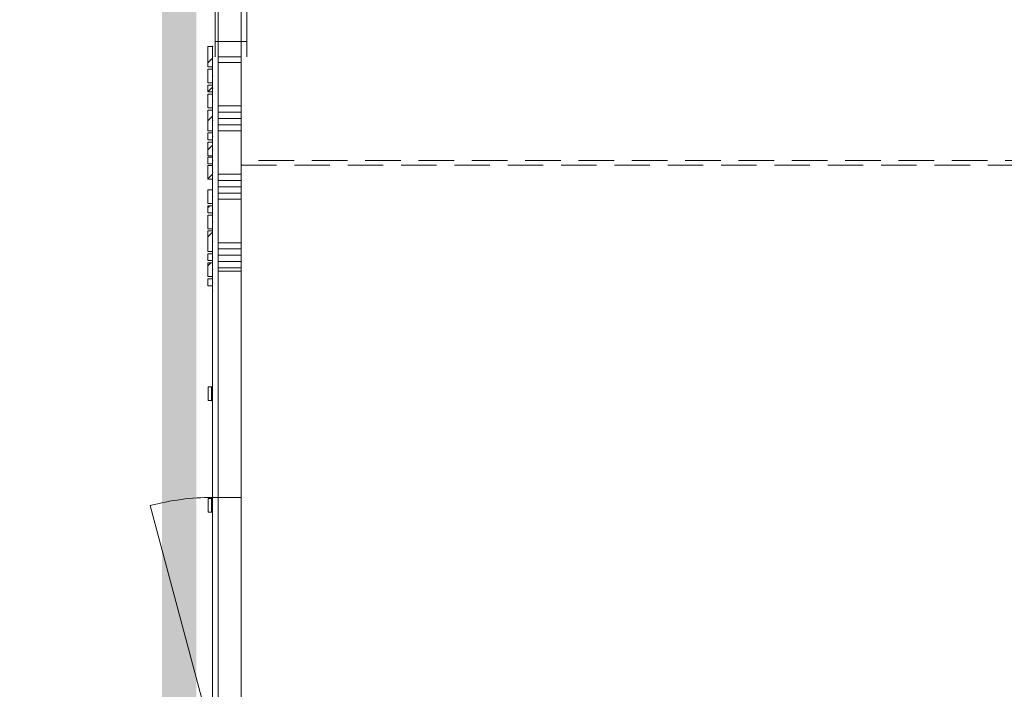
# Model space of a CAD drawing. Header units: millimetres. Extents: x -850 to 154668, y -80343 to 71019.
# Tile 60 of 147: x 50539 to 54860, y 12850 to 15788. Entities that reach past the tile are written whole.
import ezdxf

# ---------------------------------------------------------------- set-up
doc = ezdxf.new("R2010")
doc.units = ezdxf.units.MM
doc.header["$MEASUREMENT"] = 0
doc.linetypes.add('B0701', pattern=[234.119993, 155.999994, -78.119999])
doc.linetypes.add('B0703', pattern=[468.700004, 312.5, -156.200004])
for name, color, linetype in [('New_22 NC Binnenwanden', 7, 'Continuous'), ('New_22 NC Binnenwanden Deuren', 7, 'Continuous'), ('New_22 NC Binnenwanden Doorsnede-arcering', 7, 'Continuous'), ('New_22 NC Binnenwanden Ramen', 7, 'Continuous'), ('New_Info Wandafwerking aanduiding', 7, 'Continuous'), ('New_Info Wandafwerking aanduiding Doorsnede-arcering', 7, 'Continuous'), ('New_Z Ruimtefuncties Zone omranding', 7, 'Continuous')]:
    doc.layers.add(name, color=color, linetype=linetype)
pattern_1 = [(45, (0, 0), (-63.63961, 63.63961), [])]

# ---------------------------------------------------------------- blocks, each defined once
blk = doc.blocks.new('*X328')
at = {"layer": 'New_22 NC Binnenwanden Doorsnede-arcering', "color": 254, "linetype": 'Continuous', "lineweight": 0, "true_color": 0xe9ebeb}
for p, q in [((51410, 15600), (51510, 15600)), ((51410, 15409.7), (51510, 15409.7)), ((51410, 15382.3), (51510, 15382.3)), ((51410, 15354.9), (51510, 15354.9)), ((51410, 15327.4), (51510, 15327.4)), ((51410, 15300), (51510, 15300)), ((51410, 15109.7), (51510, 15109.7)), ((51410, 15082.3), (51510, 15082.3)), ((51410, 15054.9), (51510, 15054.9)), ((51410, 15027.4), (51510, 15027.4)), ((51410, 15000), (51510, 15000)), ((51410, 14809.7), (51510, 14809.7)), ((51410, 14782.3), (51510, 14782.3)), ((51410, 14754.9), (51510, 14754.9)), ((51410, 14727.4), (51510, 14727.4)), ((51410, 14700), (51510, 14700))]:
    blk.add_line(p, q, dxfattribs=at)
blk = doc.blocks.new('R1 22_6')
at = {"layer": 'New_22 NC Binnenwanden Ramen', "color": 1, "linetype": 'Continuous', "lineweight": 0}
for p, q in [((-250, 0), (-183, 0)), ((-183, 0), (-183, -139)), ((-183, 0), (183, 0)), ((183, -139), (183, 0)), ((183, 0), (250, 0)), ((-183, -139), (-250, -139)), ((183, -139), (-183, -139)), ((250, -139), (183, -139))]:
    blk.add_line(p, q, dxfattribs=at)
at = {"layer": 'New_22 NC Binnenwanden Ramen', "color": 9, "linetype": 'Continuous', "lineweight": 0}
for p, q in [((-250, -14), (250, -14)), ((-250, -114), (250, -114))]:
    blk.add_line(p, q, dxfattribs=at)
at = {"layer": 'New_22 NC Binnenwanden Ramen', "color": 7, "linetype": 'Continuous', "lineweight": 0}
for p, q in [((-250, -14), (-250, -114)), ((-250, -14), (-250, -114)), ((250, -14), (250, -114)), ((250, -14), (250, -114))]:
    blk.add_line(p, q, dxfattribs=at)
blk = doc.blocks.new('D1 zl1-b 22_3')
at = {"layer": 'New_22 NC Binnenwanden Deuren', "color": 1, "linetype": 'Continuous', "lineweight": 0}
for p, q in [((1025, 0), (4, 273.6)), ((-1025, 0), (-32, 0)), ((1025, 0), (-32, 0))]:
    blk.add_line(p, q, dxfattribs=at)
at = {"layer": 'New_22 NC Binnenwanden Deuren', "color": 9, "linetype": 'Continuous', "lineweight": 0}
for p, q in [((-32, -125), (-32, 0)), ((-1025, -25), (-32, -25)), ((-1025, -125), (-32, -125))]:
    blk.add_line(p, q, dxfattribs=at)
at = {"layer": 'New_22 NC Binnenwanden Deuren', "color": 7, "linetype": 'Continuous', "lineweight": 0}
for p, q in [((-1025, -25), (-1025, -125)), ((-1025, -25), (-1025, -125)), ((1025, -25), (1025, -125)), ((1025, -25), (1025, -125))]:
    blk.add_line(p, q, dxfattribs=at)
at = {"layer": 'New_22 NC Binnenwanden Deuren', "color": 1, "linetype": 'Continuous', "lineweight": 0}
blk.add_arc((1025, 0), 1057, 165, 180, dxfattribs=at)
blk = doc.blocks.new('Wall_77_1', base_point=(51510, 18350))
at = {"layer": 'New_22 NC Binnenwanden', "color": 8, "linetype": 'Continuous', "lineweight": 0, "true_color": 0x778488}
for p, q in [((51410, 15624.8), (51510, 15624.8)), ((51410, 14685), (51510, 14685))]:
    blk.add_line(p, q, dxfattribs=at)
at = {"layer": 'New_22 NC Binnenwanden', "color": 8, "linetype": 'Continuous', "lineweight": 0, "true_color": 0x778488, "flags": 128}
for points in [[(51410, 15624.8), (51410, 14685)], [(51510, 14685), (51510, 15624.8)]]:
    blk.add_lwpolyline(points, dxfattribs=at)
at = {"layer": 'New_22 NC Binnenwanden', "color": 8, "lineweight": 0, "true_color": 0x778488}
blk.add_blockref('*X328', (0, 0), dxfattribs=at)
at = {"layer": 'New_22 NC Binnenwanden Deuren', "color": 1, "linetype": 'Continuous', "lineweight": 0, "xscale": -1, "zscale": 1000, "rotation": 90.00000051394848}
blk.add_blockref('D1 zl1-b 22_3', (51385, 13660), dxfattribs=at)
at = {"layer": 'New_22 NC Binnenwanden Ramen', "color": 1, "linetype": 'Continuous', "lineweight": 0, "xscale": -1, "zscale": 1000, "rotation": 90.00000051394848}
blk.add_blockref('R1 22_6', (51396, 15874.8), dxfattribs=at)
blk = doc.blocks.new('Wall_81_1', base_point=(51510, 15150))
at = {"layer": 'New_22 NC Binnenwanden', "color": 8, "linetype": 'B0701', "lineweight": 0, "true_color": 0x778488, "flags": 128}
for points in [[(61810, 15170), (51510, 15170)], [(51510, 15170), (51510, 15150)], [(51510, 15150), (61810, 15150)]]:
    blk.add_lwpolyline(points, dxfattribs=at)
blk = doc.blocks.new('Curtain Wall_24_1')
at = {"layer": 'New_22 NC Binnenwanden Doorsnede-arcering', "linetype": 'Continuous', "lineweight": 0, "true_color": 0x000000}
h = blk.add_hatch(dxfattribs=at)
h.set_pattern_fill('310_Naaldhout__01__0001', color=18, style=0, pattern_type=2)
h.set_pattern_definition(pattern_1)
h.paths.add_polyline_path([(51365.9, 14177), (51365.9, 14117), (51380.9, 14117), (51380.9, 14177)])
at = {"layer": 'New_22 NC Binnenwanden', "color": 7, "linetype": 'Continuous', "lineweight": 0}
for p, q in [((51365.9, 14177), (51365.9, 14117)), ((51380.9, 14177), (51365.9, 14177)), ((51380.9, 14177), (51380.9, 14117)), ((51380.9, 14117), (51365.9, 14117))]:
    blk.add_line(p, q, dxfattribs=at)
at = {"layer": 'New_22 NC Binnenwanden', "color": 9, "linetype": 'B0703', "lineweight": 0}
for p, q in [((51380.9, 14177), (51380.9, 14177)), ((51380.9, 14147), (51380.9, 14177)), ((51380.9, 14116), (51380.9, 14147)), ((51380.9, 14116), (51380.9, 14116))]:
    blk.add_line(p, q, dxfattribs=at)
at = {"layer": 'New_22 NC Binnenwanden', "color": 1, "linetype": 'Continuous', "lineweight": 0}
for p, q in [((51380.9, 14177), (51380.9, 14147)), ((51380.9, 14147), (51380.9, 14116)), ((51380.9, 14116), (51380.9, 14116))]:
    blk.add_line(p, q, dxfattribs=at)
at = {"layer": 'New_22 NC Binnenwanden', "color": 9, "linetype": 'B0703', "lineweight": 0}
for p in [(51380.9, 14177), (51380.9, 14147), (51380.9, 14147), (51380.9, 14116)]:
    blk.add_point(p, dxfattribs=at)
at = {"layer": 'New_22 NC Binnenwanden', "color": 1, "linetype": 'Continuous', "lineweight": 0}
for p in [(51380.9, 14177), (51380.9, 14177), (51380.9, 14147), (51380.9, 14147), (51380.9, 14116)]:
    blk.add_point(p, dxfattribs=at)
blk = doc.blocks.new('Curtain Wall_25_1')
at = {"layer": 'New_22 NC Binnenwanden Doorsnede-arcering', "linetype": 'Continuous', "lineweight": 0, "true_color": 0x000000}
h = blk.add_hatch(dxfattribs=at)
h.set_pattern_fill('310_Naaldhout__01__0001', color=18, style=0, pattern_type=2)
h.set_pattern_definition(pattern_1)
h.paths.add_polyline_path([(51365, 15581), (51385, 15581), (51385, 15671), (51365, 15671)])
h = blk.add_hatch(dxfattribs=at)
h.set_pattern_fill('310_Naaldhout__01__0001', color=18, style=0, pattern_type=2)
h.set_pattern_definition(pattern_1)
h.paths.add_polyline_path([(51365, 15511), (51385, 15511), (51385, 15571), (51365, 15571)])
h = blk.add_hatch(dxfattribs=at)
h.set_pattern_fill('310_Naaldhout__01__0001', color=18, style=0, pattern_type=2)
h.set_pattern_definition(pattern_1)
h.paths.add_polyline_path([(51365, 15471), (51385, 15471), (51385, 15501), (51365, 15501)])
h = blk.add_hatch(dxfattribs=at)
h.set_pattern_fill('310_Naaldhout__01__0001', color=18, style=0, pattern_type=2)
h.set_pattern_definition(pattern_1)
h.paths.add_polyline_path([(51365, 15401), (51385, 15401), (51385, 15461), (51365, 15461)])
h = blk.add_hatch(dxfattribs=at)
h.set_pattern_fill('310_Naaldhout__01__0001', color=18, style=0, pattern_type=2)
h.set_pattern_definition(pattern_1)
h.paths.add_polyline_path([(51365, 15301), (51385, 15301), (51385, 15391), (51365, 15391)])
h = blk.add_hatch(dxfattribs=at)
h.set_pattern_fill('310_Naaldhout__01__0001', color=18, style=0, pattern_type=2)
h.set_pattern_definition(pattern_1)
h.paths.add_polyline_path([(51365, 15261), (51385, 15261), (51385, 15291), (51365, 15291)])
h = blk.add_hatch(dxfattribs=at)
h.set_pattern_fill('310_Naaldhout__01__0001', color=18, style=0, pattern_type=2)
h.set_pattern_definition(pattern_1)
h.paths.add_polyline_path([(51365, 15191), (51385, 15191), (51385, 15251), (51365, 15251)])
h = blk.add_hatch(dxfattribs=at)
h.set_pattern_fill('310_Naaldhout__01__0001', color=18, style=0, pattern_type=2)
h.set_pattern_definition(pattern_1)
h.paths.add_polyline_path([(51365, 15155), (51385, 15155), (51385, 15185), (51365, 15185)])
h = blk.add_hatch(dxfattribs=at)
h.set_pattern_fill('310_Naaldhout__01__0001', color=18, style=0, pattern_type=2)
h.set_pattern_definition(pattern_1)
h.paths.add_polyline_path([(51365, 15088.4), (51385, 15088.4), (51385, 15148.4), (51365, 15148.4)])
h = blk.add_hatch(dxfattribs=at)
h.set_pattern_fill('310_Naaldhout__01__0001', color=18, style=0, pattern_type=2)
h.set_pattern_definition(pattern_1)
h.paths.add_polyline_path([(51365, 14981), (51385, 14981), (51385, 15041), (51365, 15041)])
h = blk.add_hatch(dxfattribs=at)
h.set_pattern_fill('310_Naaldhout__01__0001', color=18, style=0, pattern_type=2)
h.set_pattern_definition(pattern_1)
h.paths.add_polyline_path([(51365, 14941), (51385, 14941), (51385, 14971), (51365, 14971)])
h = blk.add_hatch(dxfattribs=at)
h.set_pattern_fill('310_Naaldhout__01__0001', color=18, style=0, pattern_type=2)
h.set_pattern_definition(pattern_1)
h.paths.add_polyline_path([(51365, 14871), (51385, 14871), (51385, 14931), (51365, 14931)])
h = blk.add_hatch(dxfattribs=at)
h.set_pattern_fill('310_Naaldhout__01__0001', color=18, style=0, pattern_type=2)
h.set_pattern_definition(pattern_1)
h.paths.add_polyline_path([(51365, 14771), (51385, 14771), (51385, 14861), (51365, 14861)])
h = blk.add_hatch(dxfattribs=at)
h.set_pattern_fill('310_Naaldhout__01__0001', color=18, style=0, pattern_type=2)
h.set_pattern_definition(pattern_1)
h.paths.add_polyline_path([(51365, 14731), (51385, 14731), (51385, 14761), (51365, 14761)])
h = blk.add_hatch(dxfattribs=at)
h.set_pattern_fill('310_Naaldhout__01__0001', color=18, style=0, pattern_type=2)
h.set_pattern_definition(pattern_1)
h.paths.add_polyline_path([(51365, 14661), (51385, 14661), (51385, 14721), (51365, 14721)])
h = blk.add_hatch(dxfattribs=at)
h.set_pattern_fill('310_Naaldhout__01__0001', color=18, style=0, pattern_type=2)
h.set_pattern_definition(pattern_1)
h.paths.add_polyline_path([(51365, 14621), (51385, 14621), (51385, 14651), (51365, 14651)])
at = {"layer": 'New_22 NC Binnenwanden', "color": 7, "linetype": 'Continuous', "lineweight": 0}
for p, q in [((51365, 15671), (51365, 15581)), ((51385, 15671), (51365, 15671)), ((51385, 15671), (51385, 15581)), ((51385, 15581), (51365, 15581)), ((51365, 15571), (51365, 15511)), ((51385, 15571), (51365, 15571)), ((51385, 15571), (51385, 15511)), ((51385, 15511), (51365, 15511)), ((51365, 15501), (51365, 15471)), ((51385, 15501), (51365, 15501)), ((51385, 15501), (51385, 15471)), ((51385, 15471), (51365, 15471)), ((51365, 15461), (51365, 15401)), ((51385, 15461), (51365, 15461)), ((51385, 15461), (51385, 15401)), ((51385, 15401), (51365, 15401)), ((51365, 15391), (51365, 15301)), ((51385, 15391), (51365, 15391)), ((51385, 15391), (51385, 15301)), ((51385, 15301), (51365, 15301)), ((51365, 15291), (51365, 15261)), ((51385, 15291), (51365, 15291)), ((51385, 15261), (51365, 15261)), ((51385, 15291), (51385, 15261)), ((51365, 15251), (51365, 15191)), ((51385, 15251), (51365, 15251)), ((51385, 15251), (51385, 15191)), ((51385, 15191), (51365, 15191)), ((51365, 15185), (51365, 15155)), ((51385, 15185), (51365, 15185)), ((51385, 15185), (51385, 15155)), ((51385, 15155), (51365, 15155)), ((51365, 15148.4), (51365, 15088.4)), ((51385, 15148.4), (51365, 15148.4)), ((51385, 15148.4), (51385, 15088.4)), ((51385, 15088.4), (51365, 15088.4)), ((51365, 15041), (51365, 14981)), ((51385, 15041), (51365, 15041)), ((51385, 15041), (51385, 14981)), ((51385, 14981), (51365, 14981)), ((51365, 14971), (51365, 14941)), ((51385, 14971), (51365, 14971)), ((51385, 14971), (51385, 14941)), ((51385, 14941), (51365, 14941)), ((51365, 14931), (51365, 14871)), ((51385, 14931), (51365, 14931)), ((51385, 14931), (51385, 14871)), ((51385, 14871), (51365, 14871)), ((51365, 14861), (51365, 14771)), ((51385, 14861), (51365, 14861)), ((51385, 14861), (51385, 14771)), ((51385, 14771), (51365, 14771)), ((51365, 14761), (51365, 14731)), ((51385, 14761), (51365, 14761)), ((51385, 14761), (51385, 14731)), ((51385, 14731), (51365, 14731)), ((51365, 14721), (51365, 14661)), ((51385, 14721), (51365, 14721)), ((51385, 14721), (51385, 14661)), ((51385, 14661), (51365, 14661)), ((51365, 14651), (51365, 14621)), ((51385, 14651), (51365, 14651)), ((51385, 14651), (51385, 14621)), ((51385, 14621), (51365, 14621))]:
    blk.add_line(p, q, dxfattribs=at)
at = {"layer": 'New_22 NC Binnenwanden', "color": 9, "linetype": 'B0703', "lineweight": 0}
for p, q in [((51385, 15671), (51385, 15626)), ((51385, 15626), (51385, 15541)), ((51385, 15541), (51385, 15486)), ((51385, 15486), (51385, 15431)), ((51385, 15431), (51385, 15346)), ((51385, 15346), (51385, 15276)), ((51385, 15276), (51385, 15221)), ((51385, 15221), (51385, 15170)), ((51385, 15170), (51385, 15166)), ((51385, 15166), (51385, 15118.4)), ((51385, 15118.4), (51385, 15096)), ((51385, 15096), (51385, 15011)), ((51385, 15011), (51385, 14956)), ((51385, 14956), (51385, 14901)), ((51385, 14901), (51385, 14816)), ((51385, 14816), (51385, 14746)), ((51385, 14746), (51385, 14691)), ((51385, 14691), (51385, 14636)), ((51385, 14636), (51385, 14597.4)), ((51385, 14597.4), (51385, 14597.4))]:
    blk.add_line(p, q, dxfattribs=at)
at = {"layer": 'New_22 NC Binnenwanden', "color": 1, "linetype": 'Continuous', "lineweight": 0}
for p, q in [((51385, 15671), (51385, 15671)), ((51385, 15626), (51385, 15671)), ((51385, 15541), (51385, 15626)), ((51385, 15486), (51385, 15541)), ((51385, 15431), (51385, 15486)), ((51385, 15346), (51385, 15431)), ((51385, 15276), (51385, 15346)), ((51385, 15221), (51385, 15276)), ((51385, 15170), (51385, 15221)), ((51385, 15166), (51385, 15170)), ((51385, 15118.4), (51385, 15166)), ((51385, 15096), (51385, 15118.4)), ((51385, 15011), (51385, 15096)), ((51385, 14956), (51385, 15011)), ((51385, 14901), (51385, 14956)), ((51385, 14816), (51385, 14901)), ((51385, 14746), (51385, 14816)), ((51385, 14691), (51385, 14746)), ((51385, 14636), (51385, 14691)), ((51385, 14597.4), (51385, 14636)), ((51385, 14597.4), (51385, 14597.4))]:
    blk.add_line(p, q, dxfattribs=at)
at = {"layer": 'New_22 NC Binnenwanden', "color": 9, "linetype": 'B0703', "lineweight": 0}
for p in [(51385, 15671), (51385, 15626), (51385, 15541), (51385, 15486), (51385, 15431), (51385, 15346), (51385, 15276), (51385, 15221), (51385, 15170), (51385, 15118.4), (51385, 15011), (51385, 14956), (51385, 14901), (51385, 14816), (51385, 14746), (51385, 14691), (51385, 14636)]:
    blk.add_point(p, dxfattribs=at)
at = {"layer": 'New_22 NC Binnenwanden', "color": 1, "linetype": 'Continuous', "lineweight": 0}
for p in [(51385, 15671), (51385, 15626), (51385, 15626), (51385, 15541), (51385, 15541), (51385, 15486), (51385, 15486), (51385, 15431), (51385, 15431), (51385, 15346), (51385, 15346), (51385, 15276), (51385, 15276), (51385, 15221), (51385, 15221), (51385, 15170), (51385, 15170), (51385, 15118.4), (51385, 15118.4), (51385, 15011), (51385, 15011), (51385, 14956), (51385, 14956), (51385, 14901), (51385, 14901), (51385, 14816), (51385, 14816), (51385, 14746), (51385, 14746), (51385, 14691), (51385, 14691), (51385, 14636), (51385, 14636), (51385, 14597.4)]:
    blk.add_point(p, dxfattribs=at)
blk = doc.blocks.new('Curtain Wall_91_1')
at = {"layer": 'New_22 NC Binnenwanden Doorsnede-arcering', "linetype": 'Continuous', "lineweight": 0, "true_color": 0x000000}
h = blk.add_hatch(dxfattribs=at)
h.set_pattern_fill('310_Naaldhout__01__0001', color=18, style=0, pattern_type=2)
h.set_pattern_definition(pattern_1)
h.paths.add_polyline_path([(51365.9, 13627.3), (51380.9, 13627.3), (51380.9, 13687.3), (51365.9, 13687.3)])
at = {"layer": 'New_22 NC Binnenwanden', "color": 7, "linetype": 'Continuous', "lineweight": 0}
for p, q in [((51365.9, 13687.3), (51365.9, 13627.3)), ((51380.9, 13687.3), (51365.9, 13687.3)), ((51380.9, 13687.3), (51380.9, 13627.3)), ((51380.9, 13627.3), (51365.9, 13627.3))]:
    blk.add_line(p, q, dxfattribs=at)
at = {"layer": 'New_22 NC Binnenwanden', "color": 9, "linetype": 'B0703', "lineweight": 0}
for p, q in [((51380.9, 13688.3), (51380.9, 13688.3)), ((51380.9, 13688.3), (51380.9, 13657.3)), ((51380.9, 13657.3), (51380.9, 13627.3)), ((51380.9, 13627.3), (51380.9, 13627.3))]:
    blk.add_line(p, q, dxfattribs=at)
at = {"layer": 'New_22 NC Binnenwanden', "color": 1, "linetype": 'Continuous', "lineweight": 0}
for p, q in [((51380.9, 13688.3), (51380.9, 13688.3)), ((51380.9, 13657.3), (51380.9, 13688.3)), ((51380.9, 13627.3), (51380.9, 13657.3))]:
    blk.add_line(p, q, dxfattribs=at)
at = {"layer": 'New_22 NC Binnenwanden', "color": 9, "linetype": 'B0703', "lineweight": 0}
for p in [(51380.9, 13688.3), (51380.9, 13657.3), (51380.9, 13657.3), (51380.9, 13627.3)]:
    blk.add_point(p, dxfattribs=at)
at = {"layer": 'New_22 NC Binnenwanden', "color": 1, "linetype": 'Continuous', "lineweight": 0}
for p in [(51380.9, 13688.3), (51380.9, 13657.3), (51380.9, 13657.3), (51380.9, 13627.3), (51380.9, 13627.3)]:
    blk.add_point(p, dxfattribs=at)
blk = doc.blocks.new('Wall_774_1', base_point=(51313.5, 18350.1))
at = {"layer": 'New_Info Wandafwerking aanduiding Doorsnede-arcering', "linetype": 'Continuous', "lineweight": 0, "true_color": 0x99a3a6}
blk.add_hatch(color=253, dxfattribs=at).paths.add_polyline_path([(51163.5, 18350.2), (51163.7, 12150), (51313.7, 12150), (51313.5, 18350.1)])

msp = doc.modelspace()

# ---------------------------------------------------------------- linework, layer by layer
at = {"layer": 'New_Z Ruimtefuncties Zone omranding', "color": 41, "linetype": 'Continuous', "lineweight": 0, "true_color": 0xffeeaa, "flags": 128}
msp.add_lwpolyline([(74268, 9950), (60820.8, 9950), (60820.8, 11050), (52437.4, 11052.5, -0.395), (51410, 12150), (51410, 12450), (51410, 18350, -0.414214), (52510, 19450), (52860, 19450), (52860, 21400), (51760, 21400), (51310.1, 21400), (51310.1, 26210), (49735, 26210), (49610, 26210), (49610, 14150), (49410, 14150, -0.414214), (50410, 13150), (50410, 11250, -0.414214), (49410, 9950), (44275, 9950), (44275, 8950), (44410, 8950), (66960, 8950)], format="xyb", dxfattribs=at)
at = {"layer": 'New_Z Ruimtefuncties Zone omranding', "color": 211, "linetype": 'Continuous', "lineweight": 0, "true_color": 0xffaaff, "flags": 128}
msp.add_lwpolyline([(51510, 18350), (51510, 12150, 0.414214), (52510, 11150), (60760, 11150, 0.414214), (61760, 12150), (61760, 18350, 0.414214), (60760, 19350), (52510, 19350, 0.414214)], format="xyb", close=True, dxfattribs=at)

# ---------------------------------------------------------------- block references
at = {"layer": 'New_22 NC Binnenwanden', "color": 8, "lineweight": 0, "true_color": 0x778488}
for name, p in [('Wall_77_1', (51510, 18350)), ('Wall_81_1', (51510, 15150))]:
    msp.add_blockref(name, p, dxfattribs=at)
at = {"layer": 'New_22 NC Binnenwanden', "linetype": 'Continuous', "lineweight": 0}
for name in ['Curtain Wall_25_1', 'Curtain Wall_24_1', 'Curtain Wall_91_1']:
    msp.add_blockref(name, (0, 0), dxfattribs=at)
at = {"layer": 'New_Info Wandafwerking aanduiding', "color": 1, "lineweight": 0}
msp.add_blockref('Wall_774_1', (51313.5, 18350.1), dxfattribs=at)

doc.saveas('drawing.dxf')
